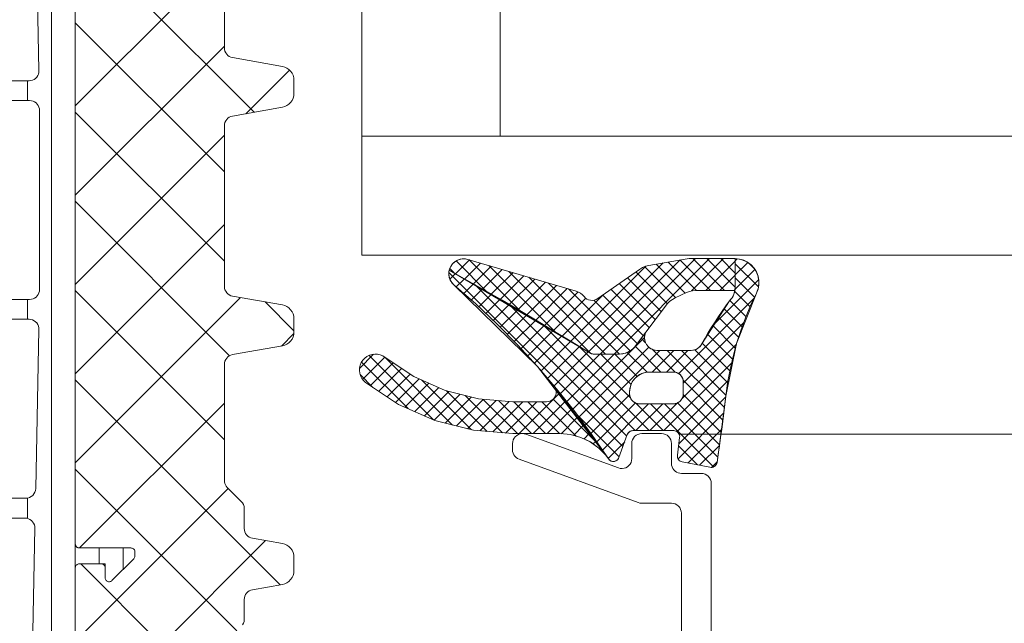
# Model space of a CAD drawing. Header units: metres. Extents: x 69 to 122.5, y -21.4 to -4.6.
# Tile 28 of 250: x 72.3872 to 72.4368, y -17.9101 to -17.8797. Entities that reach past the tile are written whole.
import ezdxf

# ---------------------------------------------------------------- set-up
doc = ezdxf.new("R2010")
doc.units = ezdxf.units.M
doc.header["$LTSCALE"] = 0.02
doc.linetypes.add('ISO-07 Punktiert', pattern=[0.889, 0.127, -0.762])
doc.layers.add('013_Beton und Stahlbetonarbeiten-000 Unterzüge', color=7, linetype='ISO-07 Punktiert', lineweight=13)
doc.layers.add('032_Metallarbeiten-Fenster', color=7, linetype='Continuous', lineweight=5)

msp = doc.modelspace()

# ---------------------------------------------------------------- linework, layer by layer
at = {"layer": '013_Beton und Stahlbetonarbeiten-000 Unterzüge'}
msp.add_lwpolyline([(74.695, -17.90244), (74.695, -18.15244), (72.245, -18.15244), (72.245, -17.90244)], close=True, dxfattribs=at)
at = {"layer": '032_Metallarbeiten-Fenster', "color": 251, "linetype": 'Continuous', "lineweight": 9, "true_color": 0x555555}
for p, q in [((72.3888, -17.916801), (72.3888, -17.860721)), ((72.39, -17.916302), (72.39, -17.861221)), ((72.398992, -17.884347), (72.39, -17.875355)), ((72.39, -17.884025), (72.3975, -17.876525)), ((72.3975, -17.887345), (72.39, -17.879845)), ((72.39, -17.888515), (72.3975, -17.881015)), ((72.398587, -17.884418), (72.400782, -17.882223)), ((72.3876, -17.883761), (72.3876, -17.882761)), ((72.3975, -17.891836), (72.39, -17.884336)), ((72.39, -17.893005), (72.3975, -17.885505)), ((72.397764, -17.89659), (72.39, -17.888826)), ((72.39, -17.897495), (72.3975, -17.889995)), ((72.409139, -17.892471), (72.409841, -17.891769)), ((72.410782, -17.89344), (72.409165, -17.891823)), ((72.409584, -17.892733), (72.410388, -17.89193)), ((72.412506, -17.894457), (72.409809, -17.891759)), ((72.410029, -17.892995), (72.410934, -17.89209)), ((72.414231, -17.895474), (72.410811, -17.892054)), ((72.414921, -17.895881), (72.418716, -17.892086)), ((72.415366, -17.896144), (72.419589, -17.891921)), ((72.415811, -17.896406), (72.420447, -17.89177)), ((72.416413, -17.896511), (72.421214, -17.89171)), ((72.41712, -17.896511), (72.421921, -17.89171)), ((72.420206, -17.893671), (72.418647, -17.892112)), ((72.420688, -17.893446), (72.419227, -17.891985)), ((72.421259, -17.89331), (72.419828, -17.891879)), ((72.421966, -17.89331), (72.420429, -17.891773)), ((72.421003, -17.893335), (72.422628, -17.89171)), ((72.422673, -17.89331), (72.421073, -17.89171)), ((72.421736, -17.89331), (72.423215, -17.89183)), ((72.423213, -17.893143), (72.42178, -17.89171)), ((72.423215, -17.892437), (72.422487, -17.89171)), ((72.423215, -17.89173), (72.423194, -17.89171)), ((72.423215, -17.891821), (72.423312, -17.891723)), ((72.423215, -17.891821), (72.423312, -17.891723)), ((72.423215, -17.892528), (72.423842, -17.8919)), ((72.423215, -17.892528), (72.423842, -17.8919)), ((72.424379, -17.893133), (72.423215, -17.891969)), ((72.424379, -17.893133), (72.423215, -17.891969)), ((72.424191, -17.892238), (72.423888, -17.891935)), ((72.424191, -17.892238), (72.423888, -17.891935)), ((72.41756, -17.901163), (72.408801, -17.892405)), ((72.41756, -17.901163), (72.408801, -17.892405)), ((72.409058, -17.892423), (72.408845, -17.89221)), ((72.408854, -17.892746), (72.409138, -17.892462)), ((72.408854, -17.892746), (72.409138, -17.892462)), ((72.410474, -17.893258), (72.41148, -17.892251)), ((72.410918, -17.89352), (72.412027, -17.892412)), ((72.411363, -17.893783), (72.412573, -17.892573)), ((72.415938, -17.896475), (72.411813, -17.892349)), ((72.416682, -17.896511), (72.412815, -17.892644)), ((72.419804, -17.893977), (72.418204, -17.892376)), ((72.422443, -17.89331), (72.423215, -17.892538)), ((72.423207, -17.893243), (72.4242, -17.892249)), ((72.423207, -17.893243), (72.4242, -17.892249)), ((72.409174, -17.893134), (72.409591, -17.892717)), ((72.409174, -17.893134), (72.409591, -17.892717)), ((72.409551, -17.893464), (72.410041, -17.892973)), ((72.409551, -17.893464), (72.410041, -17.892973)), ((72.417748, -17.900644), (72.410125, -17.893021)), ((72.417748, -17.900644), (72.410125, -17.893021)), ((72.411808, -17.894045), (72.413119, -17.892734)), ((72.412253, -17.894307), (72.413665, -17.892894)), ((72.412697, -17.89457), (72.414212, -17.893055)), ((72.417388, -17.89651), (72.413817, -17.892939)), ((72.419193, -17.894779), (72.417372, -17.892958)), ((72.419498, -17.894378), (72.417788, -17.892667)), ((72.42206, -17.895097), (72.424387, -17.892769)), ((72.42206, -17.895097), (72.424387, -17.892769)), ((72.424183, -17.893644), (72.423215, -17.892676)), ((72.424183, -17.893644), (72.423215, -17.892676)), ((72.3975, -17.900816), (72.39, -17.893316)), ((72.409927, -17.893794), (72.410491, -17.89323)), ((72.409927, -17.893794), (72.410491, -17.89323)), ((72.410299, -17.89413), (72.41094, -17.893489)), ((72.410299, -17.89413), (72.41094, -17.893489)), ((72.413142, -17.894832), (72.414758, -17.893216)), ((72.413587, -17.895094), (72.415298, -17.893383)), ((72.414476, -17.895619), (72.416588, -17.893507)), ((72.417928, -17.896343), (72.414819, -17.893234)), ((72.418581, -17.895582), (72.41654, -17.893541)), ((72.418887, -17.89518), (72.416956, -17.89325)), ((72.42315, -17.89331), (72.423202, -17.893257)), ((72.423958, -17.894126), (72.423186, -17.893355)), ((72.423958, -17.894126), (72.423186, -17.893355)), ((72.3876, -17.894761), (72.3876, -17.893761)), ((72.39, -17.901985), (72.398318, -17.893667)), ((72.401, -17.895336), (72.399549, -17.893884)), ((72.410663, -17.894472), (72.411388, -17.893748)), ((72.410663, -17.894472), (72.411388, -17.893748)), ((72.411028, -17.894815), (72.411834, -17.894009)), ((72.411028, -17.894815), (72.411834, -17.894009)), ((72.418172, -17.900361), (72.4118, -17.893989)), ((72.418172, -17.900361), (72.4118, -17.893989)), ((72.414032, -17.895357), (72.415687, -17.893702)), ((72.418275, -17.895983), (72.416092, -17.8938)), ((72.42037, -17.897493), (72.424151, -17.893713)), ((72.42037, -17.897493), (72.424151, -17.893713)), ((72.423749, -17.894624), (72.422938, -17.893813)), ((72.423749, -17.894624), (72.422938, -17.893813)), ((72.411386, -17.895164), (72.41228, -17.89427)), ((72.411386, -17.895164), (72.41228, -17.89427)), ((72.411737, -17.89552), (72.412724, -17.894533)), ((72.411737, -17.89552), (72.412724, -17.894533)), ((72.423555, -17.895138), (72.42264, -17.894223)), ((72.423555, -17.895138), (72.42264, -17.894223)), ((72.412089, -17.895875), (72.413167, -17.894797)), ((72.412089, -17.895875), (72.413167, -17.894797)), ((72.412434, -17.896237), (72.413609, -17.895062)), ((72.412434, -17.896237), (72.413609, -17.895062)), ((72.418879, -17.900361), (72.413536, -17.895018)), ((72.418879, -17.900361), (72.413536, -17.895018)), ((72.420596, -17.897974), (72.423627, -17.894944)), ((72.420596, -17.897974), (72.423627, -17.894944)), ((72.423213, -17.89621), (72.422075, -17.895072)), ((72.423213, -17.89621), (72.422075, -17.895072)), ((72.423376, -17.895666), (72.422353, -17.894642)), ((72.423376, -17.895666), (72.422353, -17.894642)), ((72.400372, -17.896104), (72.400993, -17.895482)), ((72.412773, -17.896605), (72.414051, -17.895327)), ((72.412773, -17.896605), (72.414051, -17.895327)), ((72.413112, -17.896973), (72.414491, -17.895595)), ((72.413112, -17.896973), (72.414491, -17.895595)), ((72.423066, -17.89677), (72.421808, -17.895512)), ((72.423066, -17.89677), (72.421808, -17.895512)), ((72.413444, -17.897349), (72.41493, -17.895862)), ((72.413444, -17.897349), (72.41493, -17.895862)), ((72.415042, -17.899286), (72.418645, -17.895683)), ((72.415042, -17.899286), (72.418645, -17.895683)), ((72.417943, -17.898717), (72.415339, -17.896114)), ((72.417943, -17.898717), (72.415339, -17.896114)), ((72.418698, -17.895938), (72.418478, -17.895717)), ((72.418698, -17.895938), (72.418478, -17.895717)), ((72.420539, -17.898739), (72.423267, -17.896011)), ((72.420539, -17.898739), (72.423267, -17.896011)), ((72.422938, -17.897349), (72.42155, -17.895961)), ((72.422938, -17.897349), (72.42155, -17.895961)), ((72.404302, -17.897228), (72.405011, -17.896519)), ((72.408018, -17.899816), (72.40478, -17.896577)), ((72.41377, -17.89773), (72.415368, -17.896132)), ((72.41377, -17.89773), (72.415368, -17.896132)), ((72.414097, -17.89811), (72.415805, -17.896402)), ((72.414097, -17.89811), (72.415805, -17.896402)), ((72.414415, -17.898499), (72.416403, -17.896511)), ((72.414415, -17.898499), (72.416403, -17.896511)), ((72.414729, -17.898893), (72.41711, -17.896511)), ((72.414729, -17.898893), (72.41711, -17.896511)), ((72.415347, -17.899688), (72.418867, -17.896168)), ((72.415347, -17.899688), (72.418867, -17.896168)), ((72.415648, -17.900095), (72.419417, -17.896325)), ((72.415648, -17.900095), (72.419417, -17.896325)), ((72.41797, -17.898038), (72.416443, -17.896511)), ((72.41797, -17.898038), (72.416443, -17.896511)), ((72.418274, -17.897635), (72.41715, -17.896511)), ((72.418274, -17.897635), (72.41715, -17.896511)), ((72.41877, -17.897424), (72.417775, -17.896428)), ((72.41877, -17.897424), (72.417775, -17.896428)), ((72.419465, -17.897411), (72.418172, -17.896118)), ((72.419465, -17.897411), (72.418172, -17.896118)), ((72.42018, -17.897419), (72.419028, -17.896267)), ((72.42018, -17.897419), (72.419028, -17.896267)), ((72.419038, -17.897411), (72.420124, -17.896325)), ((72.419038, -17.897411), (72.420124, -17.896325)), ((72.419746, -17.897411), (72.420832, -17.896325)), ((72.419746, -17.897411), (72.420832, -17.896325)), ((72.422668, -17.899201), (72.419793, -17.896325)), ((72.422668, -17.899201), (72.419793, -17.896325)), ((72.422744, -17.898569), (72.4205, -17.896325)), ((72.422744, -17.898569), (72.4205, -17.896325)), ((72.422829, -17.897947), (72.421178, -17.896296)), ((72.422829, -17.897947), (72.421178, -17.896296)), ((72.406749, -17.899254), (72.404405, -17.89691)), ((72.404453, -17.897783), (72.405568, -17.896668)), ((72.404843, -17.8981), (72.405994, -17.896949)), ((72.408988, -17.900078), (72.405596, -17.896687)), ((72.419624, -17.900361), (72.423023, -17.896962)), ((72.419624, -17.900361), (72.423023, -17.896962)), ((72.404976, -17.898188), (72.404333, -17.897545)), ((72.405269, -17.898381), (72.40642, -17.897231)), ((72.405695, -17.898663), (72.406846, -17.897512)), ((72.400309, -17.908115), (72.39, -17.897806)), ((72.406121, -17.898944), (72.407308, -17.897757)), ((72.406589, -17.899183), (72.407798, -17.897974)), ((72.409937, -17.900321), (72.407427, -17.89781)), ((72.42028, -17.900412), (72.422848, -17.897844)), ((72.42028, -17.900412), (72.422848, -17.897844)), ((72.42259, -17.89983), (72.420588, -17.897828)), ((72.42259, -17.89983), (72.420588, -17.897828)), ((72.407079, -17.8994), (72.408288, -17.898191)), ((72.407569, -17.899617), (72.408802, -17.898385)), ((72.408059, -17.899834), (72.409365, -17.898529)), ((72.410727, -17.900403), (72.408677, -17.898353)), ((72.411498, -17.900467), (72.409626, -17.898595)), ((72.412332, -17.900511), (72.414372, -17.898471)), ((72.414137, -17.898156), (72.414127, -17.898146)), ((72.415948, -17.900501), (72.4179, -17.898549)), ((72.415948, -17.900501), (72.4179, -17.898549)), ((72.422508, -17.900455), (72.420594, -17.89854)), ((72.422508, -17.900455), (72.420594, -17.89854)), ((72.390214, -17.906261), (72.3975, -17.898975)), ((72.408617, -17.899983), (72.409928, -17.898673)), ((72.40918, -17.900127), (72.410522, -17.898786)), ((72.409744, -17.900271), (72.411175, -17.89884)), ((72.410351, -17.900371), (72.411827, -17.898895)), ((72.412249, -17.900511), (72.410524, -17.898786)), ((72.411003, -17.900426), (72.412518, -17.898911)), ((72.412956, -17.900511), (72.411295, -17.89885)), ((72.411656, -17.90048), (72.413225, -17.898911)), ((72.413663, -17.900511), (72.412063, -17.898911)), ((72.41437, -17.900511), (72.41277, -17.898911)), ((72.413039, -17.900511), (72.414675, -17.898876)), ((72.415199, -17.900632), (72.413478, -17.898911)), ((72.41623, -17.900956), (72.414047, -17.898773)), ((72.416239, -17.900918), (72.418191, -17.898966)), ((72.416239, -17.900918), (72.418191, -17.898966)), ((72.416527, -17.901337), (72.418853, -17.899011)), ((72.416527, -17.901337), (72.418853, -17.899011)), ((72.419586, -17.900361), (72.41819, -17.898965)), ((72.419586, -17.900361), (72.41819, -17.898965)), ((72.41821, -17.900361), (72.41956, -17.899011)), ((72.41821, -17.900361), (72.41956, -17.899011)), ((72.418917, -17.900361), (72.420324, -17.898953)), ((72.418917, -17.900361), (72.420324, -17.898953)), ((72.422118, -17.902186), (72.418943, -17.899011)), ((72.422118, -17.902186), (72.418943, -17.899011)), ((72.422333, -17.901693), (72.41965, -17.899011)), ((72.422333, -17.901693), (72.41965, -17.899011)), ((72.422423, -17.901076), (72.420308, -17.898962)), ((72.422423, -17.901076), (72.420308, -17.898962)), ((72.420372, -17.901028), (72.422731, -17.898668)), ((72.420372, -17.901028), (72.422731, -17.898668)), ((72.413746, -17.900511), (72.414977, -17.89928)), ((72.417371, -17.901681), (72.415258, -17.899568)), ((72.417371, -17.901681), (72.415258, -17.899568)), ((72.420331, -17.901776), (72.422636, -17.899471)), ((72.420331, -17.901776), (72.422636, -17.899471)), ((72.414449, -17.900516), (72.41528, -17.899685)), ((72.415073, -17.900598), (72.415582, -17.90009)), ((72.415603, -17.900776), (72.415884, -17.900494)), ((72.420825, -17.901989), (72.422532, -17.900282)), ((72.420825, -17.901989), (72.422532, -17.900282)), ((72.41606, -17.901026), (72.416187, -17.900899)), ((72.416815, -17.901756), (72.417646, -17.900925)), ((72.416815, -17.901756), (72.417646, -17.900925)), ((72.416454, -17.901339), (72.416489, -17.901304)), ((72.421308, -17.902083), (72.420358, -17.901133)), ((72.421308, -17.902083), (72.420358, -17.901133)), ((72.421417, -17.902104), (72.422419, -17.901102)), ((72.421417, -17.902104), (72.422419, -17.901102)), ((72.422019, -17.902209), (72.422297, -17.901931)), ((72.422019, -17.902209), (72.422297, -17.901931)), ((72.398135, -17.910431), (72.39, -17.902296)), ((72.39, -17.910965), (72.3977, -17.903266)), ((72.3876, -17.904782), (72.3876, -17.903752)), ((72.39, -17.915455), (72.399568, -17.905888)), ((72.3912, -17.907061), (72.3912, -17.906261)), ((72.3924, -17.907344), (72.3924, -17.906261)), ((72.3975, -17.914286), (72.390275, -17.907061))]:
    msp.add_line(p, q, dxfattribs=at)
at = {"layer": '032_Metallarbeiten-Fenster', "lineweight": 5}
msp.add_line((72.411388, -17.87454), (72.411388, -17.88554), dxfattribs=at)
at = {"layer": '032_Metallarbeiten-Fenster', "color": 8, "lineweight": 5, "true_color": 0x808080}
msp.add_line((72.420425, -17.90054), (73.366575, -17.90054), dxfattribs=at)
at = {"layer": '032_Metallarbeiten-Fenster', "lineweight": 5}
for points in [[(73.384, -17.85354), (72.404426, -17.85354), (72.404426, -17.89154), (73.384, -17.89154)], [(72.39, -17.871461), (72.39, -17.906061), (72.39, -17.906061), (72.390003, -17.906096), (72.390012, -17.90613), (72.390027, -17.906161), (72.390047, -17.90619), (72.390072, -17.906214), (72.3901, -17.906234), (72.390132, -17.906249), (72.390165, -17.906258), (72.3902, -17.906261), (72.3928, -17.906261), (72.3928, -17.906261), (72.392835, -17.906264), (72.392868, -17.906273), (72.3929, -17.906288), (72.392929, -17.906308), (72.392953, -17.906333), (72.392973, -17.906361), (72.392988, -17.906393), (72.392997, -17.906427), (72.393, -17.906461), (72.393, -17.906661), (72.393, -17.906661), (72.392996, -17.9067), (72.392985, -17.906738), (72.392966, -17.906772), (72.392941, -17.906803), (72.391841, -17.907903), (72.391841, -17.907903), (72.391814, -17.907926), (72.391782, -17.907944), (72.391748, -17.907955), (72.391712, -17.907961), (72.391676, -17.90796), (72.391641, -17.907952), (72.391607, -17.907938), (72.391577, -17.907919), (72.39155, -17.907894), (72.391529, -17.907865), (72.391513, -17.907832), (72.391503, -17.907797), (72.3915, -17.907761), (72.3915, -17.907261), (72.3915, -17.907261), (72.391497, -17.907227), (72.391488, -17.907193), (72.391473, -17.907161), (72.391453, -17.907133), (72.391429, -17.907108), (72.3914, -17.907088), (72.391368, -17.907073), (72.391335, -17.907064), (72.3913, -17.907061), (72.3902, -17.907061), (72.3902, -17.907061), (72.390165, -17.907064), (72.390132, -17.907073), (72.3901, -17.907088), (72.390072, -17.907108), (72.390047, -17.907133), (72.390027, -17.907161), (72.390012, -17.907193), (72.390003, -17.907227), (72.39, -17.907261), (72.39, -17.916301)], [(72.39, -17.92211), (72.39, -17.907261), (72.39, -17.907261), (72.390003, -17.907227), (72.390012, -17.907193), (72.390027, -17.907161), (72.390047, -17.907133), (72.390072, -17.907108), (72.3901, -17.907088), (72.390132, -17.907073), (72.390165, -17.907064), (72.3902, -17.907061), (72.3915, -17.907061), (72.3915, -17.907761), (72.3915, -17.907761), (72.391503, -17.907797), (72.391513, -17.907832), (72.391529, -17.907865), (72.39155, -17.907894), (72.391577, -17.907919), (72.391607, -17.907938), (72.391641, -17.907952), (72.391676, -17.90796), (72.391712, -17.907961), (72.391748, -17.907955), (72.391782, -17.907944), (72.391814, -17.907926), (72.391841, -17.907903), (72.392941, -17.906803), (72.392941, -17.906803), (72.392966, -17.906772), (72.392985, -17.906738), (72.392996, -17.9067), (72.393, -17.906661), (72.393, -17.906461), (72.393, -17.906461), (72.392997, -17.906427), (72.392988, -17.906393), (72.392973, -17.906361), (72.392953, -17.906333), (72.392929, -17.906308), (72.3929, -17.906288), (72.392868, -17.906273), (72.392835, -17.906264), (72.3928, -17.906261), (72.3902, -17.906261), (72.3902, -17.906261), (72.390161, -17.906257), (72.390124, -17.906246), (72.390089, -17.906228), (72.390059, -17.906203), (72.390034, -17.906172), (72.390015, -17.906138), (72.390004, -17.9061), (72.39, -17.906061), (72.39, -17.871461)], [(72.3861, -17.882761), (72.387669, -17.882761), (72.387669, -17.882761), (72.387757, -17.882753), (72.387842, -17.88273), (72.387922, -17.882693), (72.387994, -17.882641), (72.388056, -17.882578), (72.388106, -17.882505), (72.388142, -17.882425), (72.388163, -17.882339), (72.388169, -17.882251), (72.388006, -17.874251), (72.388006, -17.874251), (72.387994, -17.874155), (72.387965, -17.874063), (72.387918, -17.873978), (72.387856, -17.873904), (72.387781, -17.873843), (72.387695, -17.873798), (72.387602, -17.873771), (72.387506, -17.873761), (72.3861, -17.873761)], [(72.3975, -17.875274), (72.3975, -17.881103), (72.3975, -17.881103), (72.397508, -17.88119), (72.39753, -17.881274), (72.397567, -17.881353), (72.397617, -17.881425), (72.397679, -17.881486), (72.39775, -17.881536), (72.397829, -17.881573), (72.397913, -17.881596), (72.400422, -17.882038), (72.400422, -17.882038), (72.400539, -17.88207), (72.40065, -17.882121), (72.40075, -17.882191), (72.400836, -17.882278), (72.400906, -17.882377), (72.400958, -17.882488), (72.400989, -17.882606), (72.401, -17.882727), (72.401, -17.883405), (72.401, -17.883405), (72.400989, -17.883527), (72.400958, -17.883645), (72.400906, -17.883755), (72.400836, -17.883855), (72.40075, -17.883942), (72.40065, -17.884012), (72.400539, -17.884063), (72.400422, -17.884095), (72.397913, -17.884537), (72.397913, -17.884537), (72.397829, -17.88456), (72.39775, -17.884596), (72.397679, -17.884646), (72.397617, -17.884708), (72.397567, -17.884779), (72.39753, -17.884858), (72.397508, -17.884943), (72.3975, -17.885029), (72.3975, -17.893103), (72.3975, -17.893103), (72.397508, -17.89319), (72.39753, -17.893274), (72.397567, -17.893353), (72.397617, -17.893425), (72.397679, -17.893486), (72.39775, -17.893536), (72.397829, -17.893573), (72.397913, -17.893596), (72.400422, -17.894038), (72.400422, -17.894038), (72.400539, -17.89407), (72.40065, -17.894121), (72.40075, -17.894191), (72.400836, -17.894278), (72.400906, -17.894377), (72.400958, -17.894488), (72.400989, -17.894606), (72.401, -17.894727), (72.401, -17.895405), (72.401, -17.895405), (72.400989, -17.895527), (72.400958, -17.895645), (72.400906, -17.895755), (72.400836, -17.895855), (72.40075, -17.895942), (72.40065, -17.896012), (72.400539, -17.896063), (72.400422, -17.896095), (72.397913, -17.896537), (72.397913, -17.896537), (72.397829, -17.89656), (72.39775, -17.896596), (72.397679, -17.896646), (72.397617, -17.896708), (72.397567, -17.896779), (72.39753, -17.896858), (72.397508, -17.896943), (72.3975, -17.897029), (72.3975, -17.902859), (72.3975, -17.902859), (72.397506, -17.902938), (72.397525, -17.903014), (72.397555, -17.903086), (72.397596, -17.903153), (72.397647, -17.903213), (72.398354, -17.90392), (72.398354, -17.90392), (72.398416, -17.903996), (72.398462, -17.904082), (72.39849, -17.904176), (72.3985, -17.904274), (72.3985, -17.90528), (72.3985, -17.90528), (72.398508, -17.905367), (72.39853, -17.905451), (72.398567, -17.90553), (72.398617, -17.905601), (72.398679, -17.905663), (72.39875, -17.905713), (72.398829, -17.90575), (72.398913, -17.905772), (72.400422, -17.906038), (72.400422, -17.906038), (72.400539, -17.90607), (72.40065, -17.906121), (72.40075, -17.906191), (72.400836, -17.906278), (72.400906, -17.906377), (72.400958, -17.906488), (72.400989, -17.906606), (72.401, -17.906727), (72.401, -17.907405), (72.401, -17.907405), (72.400989, -17.907527), (72.400958, -17.907645), (72.400906, -17.907755), (72.400836, -17.907855), (72.40075, -17.907942), (72.40065, -17.908012), (72.400539, -17.908063), (72.400422, -17.908095), (72.398913, -17.908361), (72.398913, -17.908361), (72.398829, -17.908383), (72.39875, -17.90842), (72.398679, -17.90847), (72.398617, -17.908532), (72.398567, -17.908603), (72.39853, -17.908682), (72.398508, -17.908766), (72.3985, -17.908853), (72.3985, -17.909859), (72.3985, -17.909859), (72.39849, -17.909957), (72.398462, -17.910051), (72.398416, -17.910137)], [(72.3861, -17.893761), (72.3877, -17.893761), (72.3877, -17.893761), (72.387787, -17.893754), (72.387871, -17.893731), (72.38795, -17.893694), (72.388021, -17.893644), (72.388083, -17.893583), (72.388133, -17.893511), (72.38817, -17.893432), (72.388192, -17.893348), (72.3882, -17.893261), (72.3882, -17.884261), (72.3882, -17.884261), (72.388192, -17.884174), (72.38817, -17.88409), (72.388133, -17.884011), (72.388083, -17.88394), (72.388021, -17.883878), (72.38795, -17.883828), (72.387871, -17.883791), (72.387787, -17.883769), (72.3877, -17.883761), (72.3861, -17.883761)], [(72.423215, -17.89171), (72.423215, -17.893123), (72.423215, -17.893123), (72.423196, -17.893317), (72.42314, -17.893503), (72.423049, -17.893674), (72.422927, -17.893825), (72.422927, -17.893825), (72.421534, -17.895989), (72.421534, -17.895989), (72.421476, -17.896084), (72.421401, -17.896167), (72.421313, -17.896234), (72.421213, -17.896284), (72.421106, -17.896315), (72.420995, -17.896325), (72.419261, -17.896325), (72.419261, -17.896325), (72.419139, -17.896309), (72.419022, -17.89627), (72.418915, -17.896209), (72.418821, -17.896129), (72.418745, -17.896032), (72.418688, -17.895923), (72.418653, -17.895805), (72.418641, -17.895683), (72.418653, -17.89556), (72.418687, -17.895442)], [(72.423204, -17.89171), (72.423209, -17.89171), (72.423209, -17.89171), (72.423215, -17.89171)], [(72.423197, -17.89331), (72.421225, -17.89331), (72.421225, -17.89331), (72.421066, -17.893321), (72.42091, -17.893356), (72.42076, -17.893413), (72.420187, -17.89368), (72.420187, -17.89368), (72.420048, -17.893758), (72.419921, -17.893855), (72.41981, -17.89397), (72.418145, -17.896154), (72.418145, -17.896154), (72.418021, -17.896277), (72.417879, -17.896377), (72.417721, -17.896451), (72.417552, -17.896496), (72.417379, -17.896511), (72.416125, -17.896511), (72.416125, -17.896511), (72.416031, -17.896502), (72.415941, -17.896476), (72.415857, -17.896433), (72.415857, -17.896433), (72.40882, -17.892283)], [(72.3861, -17.903761), (72.387506, -17.903761), (72.387506, -17.903761), (72.387602, -17.903752), (72.387695, -17.903724), (72.387781, -17.903679), (72.387856, -17.903618), (72.387918, -17.903544), (72.387965, -17.90346), (72.387994, -17.903368), (72.388006, -17.903271), (72.388169, -17.895271), (72.388169, -17.895271), (72.388163, -17.895183), (72.388142, -17.895098), (72.388106, -17.895017), (72.388056, -17.894944), (72.387994, -17.894881), (72.387922, -17.89483), (72.387842, -17.894792), (72.387757, -17.894769), (72.387669, -17.894761), (72.3861, -17.894761)], [(72.41412, -17.898134), (72.414166, -17.89822), (72.414195, -17.898314), (72.414204, -17.898412), (72.414194, -17.898509), (72.414166, -17.898603), (72.41412, -17.898689), (72.414057, -17.898765), (72.413982, -17.898827), (72.413895, -17.898873), (72.413802, -17.898902), (72.413704, -17.898911), (72.412023, -17.898911), (72.412023, -17.898911), (72.410297, -17.898767), (72.408619, -17.898338), (72.407035, -17.897637), (72.40559, -17.896683), (72.40559, -17.896683), (72.405473, -17.896606), (72.405345, -17.896551), (72.405209, -17.896519), (72.40507, -17.896512), (72.404932, -17.896528), (72.404798, -17.896568), (72.404674, -17.896631), (72.404562, -17.896715), (72.404467, -17.896816), (72.404467, -17.896816), (72.40439, -17.896933), (72.404335, -17.897061), (72.404303, -17.897197), (72.404296, -17.897336), (72.404312, -17.897475), (72.404352, -17.897608), (72.404415, -17.897733), (72.404499, -17.897844), (72.4046, -17.89794), (72.4046, -17.89794), (72.406268, -17.899041), (72.408095, -17.89985), (72.410032, -17.900345), (72.412023, -17.900511), (72.414397, -17.900511), (72.414397, -17.900511), (72.414927, -17.900558), (72.41544, -17.900698), (72.41592, -17.900926), (72.416352, -17.901235), (72.416723, -17.901616)], [(72.417379, -17.896511), (72.416125, -17.896511), (72.416125, -17.896511), (72.416031, -17.896502), (72.415941, -17.896476), (72.415857, -17.896433)], [(72.420502, -17.93956), (72.420502, -17.904511), (72.420502, -17.904511), (72.420492, -17.904414), (72.420464, -17.90432), (72.420417, -17.904234), (72.420355, -17.904158), (72.420279, -17.904096), (72.420193, -17.904049), (72.420099, -17.904021), (72.420002, -17.904011), (72.418492, -17.904011), (72.418492, -17.904011), (72.418405, -17.904004), (72.418321, -17.903981), (72.412331, -17.9018), (72.412331, -17.9018), (72.412252, -17.901763), (72.41218, -17.901713), (72.412119, -17.901651), (72.412069, -17.90158), (72.412032, -17.901501), (72.412009, -17.901417), (72.412002, -17.90133), (72.412002, -17.901011), (72.412002, -17.901011), (72.412011, -17.900916), (72.412038, -17.900824), (72.412082, -17.900739), (72.412142, -17.900664), (72.412215, -17.900601), (72.412298, -17.900554), (72.412389, -17.900524), (72.412484, -17.900511), (72.41258, -17.900517), (72.412673, -17.900541), (72.417331, -17.902237), (72.417331, -17.902237), (72.417423, -17.902261), (72.417519, -17.902267), (72.417614, -17.902254), (72.417705, -17.902224), (72.417788, -17.902177), (72.417861, -17.902115), (72.417921, -17.90204), (72.417965, -17.901955), (72.417992, -17.901863), (72.418002, -17.901767), (72.418002, -17.901011), (72.418002, -17.901011), (72.418011, -17.900914), (72.41804, -17.90082), (72.418086, -17.900734), (72.418148, -17.900658), (72.418224, -17.900596), (72.41831, -17.900549), (72.418404, -17.900521), (72.418502, -17.900511), (72.419502, -17.900511), (72.419502, -17.900511), (72.419599, -17.900521), (72.419693, -17.900549), (72.419779, -17.900596), (72.419855, -17.900658), (72.419917, -17.900734), (72.419964, -17.90082), (72.419992, -17.900914), (72.420002, -17.901011), (72.420002, -17.902011), (72.420002, -17.902011), (72.420009, -17.902098), (72.420032, -17.902182), (72.420069, -17.902261), (72.420119, -17.902333), (72.42018, -17.902394), (72.420252, -17.902444), (72.420331, -17.902481), (72.420415, -17.902504), (72.420502, -17.902511), (72.421502, -17.902511), (72.421599, -17.902521), (72.421693, -17.902549), (72.421779, -17.902596), (72.421855, -17.902658), (72.421917, -17.902734), (72.421964, -17.90282), (72.421992, -17.902914), (72.422002, -17.903011), (72.422002, -17.942511)], [(72.387823, -17.912216), (72.387965, -17.905271), (72.387965, -17.905271), (72.387959, -17.905183), (72.387938, -17.905098), (72.387901, -17.905017), (72.387852, -17.904944), (72.38779, -17.904881), (72.387718, -17.90483), (72.387638, -17.904792), (72.387553, -17.904769), (72.387465, -17.904761), (72.3861, -17.904761)]]:
    msp.add_lwpolyline(points, dxfattribs=at)
at = {"layer": '032_Metallarbeiten-Fenster', "linetype": 'Continuous', "lineweight": 5}
for points in [[(72.39, -17.871461), (72.39, -17.906061), (72.39, -17.906061), (72.390003, -17.906096), (72.390012, -17.90613), (72.390027, -17.906161), (72.390047, -17.90619), (72.390072, -17.906214), (72.3901, -17.906234), (72.390132, -17.906249), (72.390165, -17.906258), (72.3902, -17.906261), (72.3928, -17.906261), (72.3928, -17.906261), (72.392835, -17.906264), (72.392868, -17.906273), (72.3929, -17.906288), (72.392929, -17.906308), (72.392953, -17.906333), (72.392973, -17.906361), (72.392988, -17.906393), (72.392997, -17.906427), (72.393, -17.906461), (72.393, -17.906661), (72.393, -17.906661), (72.392996, -17.9067), (72.392985, -17.906738), (72.392966, -17.906772), (72.392941, -17.906803), (72.391841, -17.907903), (72.391841, -17.907903), (72.391814, -17.907926), (72.391782, -17.907944), (72.391748, -17.907955), (72.391712, -17.907961), (72.391676, -17.90796), (72.391641, -17.907952), (72.391607, -17.907938), (72.391577, -17.907919), (72.39155, -17.907894), (72.391529, -17.907865), (72.391513, -17.907832), (72.391503, -17.907797), (72.3915, -17.907761), (72.3915, -17.907261), (72.3915, -17.907261), (72.391497, -17.907227), (72.391488, -17.907193), (72.391473, -17.907161), (72.391453, -17.907133), (72.391429, -17.907108), (72.3914, -17.907088), (72.391368, -17.907073), (72.391335, -17.907064), (72.3913, -17.907061), (72.3902, -17.907061), (72.3902, -17.907061), (72.390165, -17.907064), (72.390132, -17.907073), (72.3901, -17.907088), (72.390072, -17.907108), (72.390047, -17.907133), (72.390027, -17.907161), (72.390012, -17.907193), (72.390003, -17.907227), (72.39, -17.907261), (72.39, -17.916301)], [(72.39, -17.92211), (72.39, -17.907261), (72.39, -17.907261), (72.390003, -17.907227), (72.390012, -17.907193), (72.390027, -17.907161), (72.390047, -17.907133), (72.390072, -17.907108), (72.3901, -17.907088), (72.390132, -17.907073), (72.390165, -17.907064), (72.3902, -17.907061), (72.3915, -17.907061), (72.3915, -17.907761), (72.3915, -17.907761), (72.391503, -17.907797), (72.391513, -17.907832), (72.391529, -17.907865), (72.39155, -17.907894), (72.391577, -17.907919), (72.391607, -17.907938), (72.391641, -17.907952), (72.391676, -17.90796), (72.391712, -17.907961), (72.391748, -17.907955), (72.391782, -17.907944), (72.391814, -17.907926), (72.391841, -17.907903), (72.392941, -17.906803), (72.392941, -17.906803), (72.392966, -17.906772), (72.392985, -17.906738), (72.392996, -17.9067), (72.393, -17.906661), (72.393, -17.906461), (72.393, -17.906461), (72.392997, -17.906427), (72.392988, -17.906393), (72.392973, -17.906361), (72.392953, -17.906333), (72.392929, -17.906308), (72.3929, -17.906288), (72.392868, -17.906273), (72.392835, -17.906264), (72.3928, -17.906261), (72.3902, -17.906261), (72.3902, -17.906261), (72.390161, -17.906257), (72.390124, -17.906246), (72.390089, -17.906228), (72.390059, -17.906203), (72.390034, -17.906172), (72.390015, -17.906138), (72.390004, -17.9061), (72.39, -17.906061), (72.39, -17.871461)], [(72.3861, -17.882761), (72.387669, -17.882761), (72.387669, -17.882761), (72.387757, -17.882753), (72.387842, -17.88273), (72.387922, -17.882693), (72.387994, -17.882641), (72.388056, -17.882578), (72.388106, -17.882505), (72.388142, -17.882425), (72.388163, -17.882339), (72.388169, -17.882251), (72.388006, -17.874251), (72.388006, -17.874251), (72.387994, -17.874155), (72.387965, -17.874063), (72.387918, -17.873978), (72.387856, -17.873904), (72.387781, -17.873843), (72.387695, -17.873798), (72.387602, -17.873771), (72.387506, -17.873761), (72.3861, -17.873761)], [(72.3975, -17.875274), (72.3975, -17.881103), (72.3975, -17.881103), (72.397508, -17.88119), (72.39753, -17.881274), (72.397567, -17.881353), (72.397617, -17.881425), (72.397679, -17.881486), (72.39775, -17.881536), (72.397829, -17.881573), (72.397913, -17.881596), (72.400422, -17.882038), (72.400422, -17.882038), (72.400539, -17.88207), (72.40065, -17.882121), (72.40075, -17.882191), (72.400836, -17.882278), (72.400906, -17.882377), (72.400958, -17.882488), (72.400989, -17.882606), (72.401, -17.882727), (72.401, -17.883405), (72.401, -17.883405), (72.400989, -17.883527), (72.400958, -17.883645), (72.400906, -17.883755), (72.400836, -17.883855), (72.40075, -17.883942), (72.40065, -17.884012), (72.400539, -17.884063), (72.400422, -17.884095), (72.397913, -17.884537), (72.397913, -17.884537), (72.397829, -17.88456), (72.39775, -17.884596), (72.397679, -17.884646), (72.397617, -17.884708), (72.397567, -17.884779), (72.39753, -17.884858), (72.397508, -17.884943), (72.3975, -17.885029), (72.3975, -17.893103), (72.3975, -17.893103), (72.397508, -17.89319), (72.39753, -17.893274), (72.397567, -17.893353), (72.397617, -17.893425), (72.397679, -17.893486), (72.39775, -17.893536), (72.397829, -17.893573), (72.397913, -17.893596), (72.400422, -17.894038), (72.400422, -17.894038), (72.400539, -17.89407), (72.40065, -17.894121), (72.40075, -17.894191), (72.400836, -17.894278), (72.400906, -17.894377), (72.400958, -17.894488), (72.400989, -17.894606), (72.401, -17.894727), (72.401, -17.895405), (72.401, -17.895405), (72.400989, -17.895527), (72.400958, -17.895645), (72.400906, -17.895755), (72.400836, -17.895855), (72.40075, -17.895942), (72.40065, -17.896012), (72.400539, -17.896063), (72.400422, -17.896095), (72.397913, -17.896537), (72.397913, -17.896537), (72.397829, -17.89656), (72.39775, -17.896596), (72.397679, -17.896646), (72.397617, -17.896708), (72.397567, -17.896779), (72.39753, -17.896858), (72.397508, -17.896943), (72.3975, -17.897029), (72.3975, -17.902859), (72.3975, -17.902859), (72.397506, -17.902938), (72.397525, -17.903014), (72.397555, -17.903086), (72.397596, -17.903153), (72.397647, -17.903213), (72.398354, -17.90392), (72.398354, -17.90392), (72.398416, -17.903996), (72.398462, -17.904082), (72.39849, -17.904176), (72.3985, -17.904274), (72.3985, -17.90528), (72.3985, -17.90528), (72.398508, -17.905367), (72.39853, -17.905451), (72.398567, -17.90553), (72.398617, -17.905601), (72.398679, -17.905663), (72.39875, -17.905713), (72.398829, -17.90575), (72.398913, -17.905772), (72.400422, -17.906038), (72.400422, -17.906038), (72.400539, -17.90607), (72.40065, -17.906121), (72.40075, -17.906191), (72.400836, -17.906278), (72.400906, -17.906377), (72.400958, -17.906488), (72.400989, -17.906606), (72.401, -17.906727), (72.401, -17.907405), (72.401, -17.907405), (72.400989, -17.907527), (72.400958, -17.907645), (72.400906, -17.907755), (72.400836, -17.907855), (72.40075, -17.907942), (72.40065, -17.908012), (72.400539, -17.908063), (72.400422, -17.908095), (72.398913, -17.908361), (72.398913, -17.908361), (72.398829, -17.908383), (72.39875, -17.90842), (72.398679, -17.90847), (72.398617, -17.908532), (72.398567, -17.908603), (72.39853, -17.908682), (72.398508, -17.908766), (72.3985, -17.908853), (72.3985, -17.909859), (72.3985, -17.909859), (72.39849, -17.909957), (72.398462, -17.910051), (72.398416, -17.910137)], [(72.3861, -17.893761), (72.3877, -17.893761), (72.3877, -17.893761), (72.387787, -17.893754), (72.387871, -17.893731), (72.38795, -17.893694), (72.388021, -17.893644), (72.388083, -17.893583), (72.388133, -17.893511), (72.38817, -17.893432), (72.388192, -17.893348), (72.3882, -17.893261), (72.3882, -17.884261), (72.3882, -17.884261), (72.388192, -17.884174), (72.38817, -17.88409), (72.388133, -17.884011), (72.388083, -17.88394), (72.388021, -17.883878), (72.38795, -17.883828), (72.387871, -17.883791), (72.387787, -17.883769), (72.3877, -17.883761), (72.3861, -17.883761)], [(72.3861, -17.903761), (72.387506, -17.903761), (72.387506, -17.903761), (72.387602, -17.903752), (72.387695, -17.903724), (72.387781, -17.903679), (72.387856, -17.903618), (72.387918, -17.903544), (72.387965, -17.90346), (72.387994, -17.903368), (72.388006, -17.903271), (72.388169, -17.895271), (72.388169, -17.895271), (72.388163, -17.895183), (72.388142, -17.895098), (72.388106, -17.895017), (72.388056, -17.894944), (72.387994, -17.894881), (72.387922, -17.89483), (72.387842, -17.894792), (72.387757, -17.894769), (72.387669, -17.894761), (72.3861, -17.894761)], [(72.387823, -17.912216), (72.387965, -17.905271), (72.387965, -17.905271), (72.387959, -17.905183), (72.387938, -17.905098), (72.387901, -17.905017), (72.387852, -17.904944), (72.38779, -17.904881), (72.387718, -17.90483), (72.387638, -17.904792), (72.387553, -17.904769), (72.387465, -17.904761), (72.3861, -17.904761)]]:
    msp.add_lwpolyline(points, dxfattribs=at)
at = {"layer": '032_Metallarbeiten-Fenster', "color": 7, "linetype": 'Continuous', "lineweight": 5}
msp.add_lwpolyline([(72.404426, -17.88554), (73.384, -17.88554), (73.384, -17.89154), (72.404426, -17.89154)], close=True, dxfattribs=at)
at = {"layer": '032_Metallarbeiten-Fenster', "linetype": 'Continuous', "lineweight": 5}
for points in [[(72.422, -17.902211), (72.42194, -17.902206), (72.42054, -17.901933), (72.420485, -17.901918), (72.420435, -17.901892), (72.420391, -17.901857), (72.420354, -17.901815), (72.420325, -17.901766), (72.420306, -17.901713), (72.420297, -17.901658), (72.420299, -17.901601), (72.420413, -17.900699), (72.420415, -17.900635), (72.420403, -17.900573), (72.420378, -17.900515), (72.420341, -17.900463), (72.420294, -17.90042), (72.420239, -17.900388), (72.420179, -17.900368), (72.420116, -17.900361), (72.418061, -17.900361), (72.418016, -17.900365), (72.417971, -17.900375), (72.417929, -17.900392), (72.417889, -17.900415), (72.417854, -17.900444), (72.417823, -17.900478), (72.417798, -17.900517), (72.41778, -17.900559), (72.417359, -17.901714), (72.417323, -17.901784), (72.417269, -17.901841), (72.417203, -17.901883), (72.417127, -17.901907), (72.417049, -17.901909), (72.416972, -17.901892), (72.416903, -17.901854), (72.416845, -17.9018), (72.416011, -17.900586), (72.415134, -17.899402), (72.414216, -17.89825), (72.413257, -17.897131), (72.412259, -17.896047), (72.411223, -17.894999), (72.41015, -17.893989), (72.409042, -17.893018), (72.408972, -17.892945), (72.408913, -17.892864), (72.408865, -17.892775), (72.40883, -17.892681), (72.408807, -17.892583), (72.408798, -17.892482), (72.408802, -17.892382), (72.40882, -17.892283), (72.40971, -17.892784), (72.410597, -17.893291), (72.411481, -17.893802), (72.412362, -17.894318), (72.41324, -17.89484), (72.414115, -17.895366), (72.414987, -17.895897), (72.415857, -17.896433), (72.415887, -17.896451), (72.415919, -17.896467), (72.415952, -17.89648), (72.415985, -17.896491), (72.41602, -17.8965), (72.416055, -17.896506), (72.41609, -17.89651), (72.416125, -17.896511), (72.417379, -17.896511), (72.417487, -17.896505), (72.417595, -17.896487), (72.4177, -17.896458), (72.417801, -17.896417), (72.417897, -17.896366), (72.417987, -17.896304), (72.41807, -17.896233), (72.418145, -17.896154), (72.418687, -17.895442), (72.418648, -17.89559), (72.418644, -17.895744), (72.418677, -17.895894), (72.418745, -17.896032), (72.418843, -17.89615), (72.418967, -17.896242), (72.419109, -17.896301), (72.419261, -17.896325), (72.420995, -17.896325), (72.421079, -17.896319), (72.421161, -17.896302), (72.421239, -17.896273), (72.421313, -17.896234), (72.421381, -17.896185), (72.421441, -17.896127), (72.421492, -17.896061), (72.421534, -17.895989), (72.421692, -17.895709), (72.421855, -17.895431), (72.422022, -17.895156), (72.422194, -17.894884), (72.422371, -17.894615), (72.422552, -17.894349), (72.422737, -17.894085), (72.422927, -17.893825), (72.422992, -17.893753), (72.423049, -17.893674), (72.423099, -17.893591), (72.42314, -17.893503), (72.423172, -17.893411), (72.423196, -17.893317), (72.42321, -17.893221), (72.423215, -17.893123), (72.423215, -17.89171), (72.423515, -17.891751), (72.423795, -17.891866), (72.424038, -17.892047), (72.424228, -17.892284), (72.424352, -17.89256), (72.424403, -17.892859), (72.424377, -17.893161), (72.424277, -17.893447), (72.423986, -17.894061), (72.423722, -17.894688), (72.423486, -17.895325), (72.423278, -17.895972), (72.423099, -17.896628), (72.422948, -17.897291), (72.422827, -17.897959), (72.422735, -17.898633), (72.422687, -17.899049), (72.422636, -17.899465), (72.422584, -17.899881), (72.42253, -17.900297), (72.422474, -17.900712), (72.422415, -17.901127), (72.422355, -17.901542), (72.422293, -17.901956), (72.422278, -17.902015), (72.422252, -17.902069), (72.422215, -17.902117), (72.42217, -17.902156), (72.422117, -17.902186), (72.42206, -17.902204)], [(72.422, -17.902211), (72.42194, -17.902206), (72.42054, -17.901933), (72.420485, -17.901918), (72.420435, -17.901892), (72.420391, -17.901857), (72.420354, -17.901815), (72.420325, -17.901766), (72.420306, -17.901713), (72.420297, -17.901658), (72.420299, -17.901601), (72.420413, -17.900699), (72.420415, -17.900635), (72.420403, -17.900573), (72.420378, -17.900515), (72.420341, -17.900463), (72.420294, -17.90042), (72.420239, -17.900388), (72.420179, -17.900368), (72.420116, -17.900361), (72.418061, -17.900361), (72.418016, -17.900365), (72.417971, -17.900375), (72.417929, -17.900392), (72.417889, -17.900415), (72.417854, -17.900444), (72.417823, -17.900478), (72.417798, -17.900517), (72.41778, -17.900559), (72.417359, -17.901714), (72.417323, -17.901784), (72.417269, -17.901841), (72.417203, -17.901883), (72.417127, -17.901907), (72.417049, -17.901909), (72.416972, -17.901892), (72.416903, -17.901854), (72.416845, -17.9018), (72.416011, -17.900586), (72.415134, -17.899402), (72.414216, -17.89825), (72.413257, -17.897131), (72.412259, -17.896047), (72.411223, -17.894999), (72.41015, -17.893989), (72.409042, -17.893018), (72.408972, -17.892945), (72.408913, -17.892864), (72.408865, -17.892775), (72.40883, -17.892681), (72.408807, -17.892583), (72.408798, -17.892482), (72.408802, -17.892382), (72.40882, -17.892283), (72.40971, -17.892784), (72.410597, -17.893291), (72.411481, -17.893802), (72.412362, -17.894318), (72.41324, -17.89484), (72.414115, -17.895366), (72.414987, -17.895897), (72.415857, -17.896433), (72.415887, -17.896451), (72.415919, -17.896467), (72.415952, -17.89648), (72.415985, -17.896491), (72.41602, -17.8965), (72.416055, -17.896506), (72.41609, -17.89651), (72.416125, -17.896511), (72.417379, -17.896511), (72.417487, -17.896505), (72.417595, -17.896487), (72.4177, -17.896458), (72.417801, -17.896417), (72.417897, -17.896366), (72.417987, -17.896304), (72.41807, -17.896233), (72.418145, -17.896154), (72.418687, -17.895442), (72.418648, -17.89559), (72.418644, -17.895744), (72.418677, -17.895894), (72.418745, -17.896032), (72.418843, -17.89615), (72.418967, -17.896242), (72.419109, -17.896301), (72.419261, -17.896325), (72.420995, -17.896325), (72.421079, -17.896319), (72.421161, -17.896302), (72.421239, -17.896273), (72.421313, -17.896234), (72.421381, -17.896185), (72.421441, -17.896127), (72.421492, -17.896061), (72.421534, -17.895989), (72.421692, -17.895709), (72.421855, -17.895431), (72.422022, -17.895156), (72.422194, -17.894884), (72.422371, -17.894615), (72.422552, -17.894349), (72.422737, -17.894085), (72.422927, -17.893825), (72.422992, -17.893753), (72.423049, -17.893674), (72.423099, -17.893591), (72.42314, -17.893503), (72.423172, -17.893411), (72.423196, -17.893317), (72.42321, -17.893221), (72.423215, -17.893123), (72.423215, -17.89171), (72.423515, -17.891751), (72.423795, -17.891866), (72.424038, -17.892047), (72.424228, -17.892284), (72.424352, -17.89256), (72.424403, -17.892859), (72.424377, -17.893161), (72.424277, -17.893447), (72.423986, -17.894061), (72.423722, -17.894688), (72.423486, -17.895325), (72.423278, -17.895972), (72.423099, -17.896628), (72.422948, -17.897291), (72.422827, -17.897959), (72.422735, -17.898633), (72.422687, -17.899049), (72.422636, -17.899465), (72.422584, -17.899881), (72.42253, -17.900297), (72.422474, -17.900712), (72.422415, -17.901127), (72.422355, -17.901542), (72.422293, -17.901956), (72.422278, -17.902015), (72.422252, -17.902069), (72.422215, -17.902117), (72.42217, -17.902156), (72.422117, -17.902186), (72.42206, -17.902204)], [(72.40882, -17.892283), (72.408864, -17.892156), (72.40893, -17.892039), (72.409016, -17.891936), (72.409119, -17.891849), (72.409235, -17.891783), (72.409361, -17.891738), (72.409494, -17.891716), (72.409628, -17.891719), (72.40976, -17.891745), (72.415199, -17.893346), (72.415199, -17.893346), (72.415315, -17.89339), (72.415423, -17.893451), (72.415519, -17.893528), (72.415603, -17.89362), (72.415603, -17.89362), (72.415669, -17.893689), (72.415747, -17.893744), (72.415834, -17.893784), (72.415927, -17.893806), (72.416023, -17.89381), (72.416118, -17.893796), (72.416208, -17.893764), (72.41629, -17.893716), (72.418388, -17.892247), (72.418388, -17.892247), (72.418538, -17.892157), (72.418699, -17.892091), (72.418868, -17.892048), (72.420684, -17.891728), (72.420684, -17.891728), (72.420893, -17.89171), (72.423204, -17.89171), (72.423204, -17.89171), (72.423215, -17.89171), (72.423215, -17.893123), (72.423215, -17.893123), (72.423197, -17.89331), (72.421225, -17.89331), (72.421225, -17.89331), (72.421066, -17.893321), (72.42091, -17.893356), (72.42076, -17.893413), (72.420187, -17.89368), (72.420187, -17.89368), (72.420048, -17.893758), (72.419921, -17.893855), (72.41981, -17.89397), (72.418145, -17.896154), (72.418145, -17.896154), (72.418021, -17.896277), (72.417879, -17.896377), (72.417721, -17.896451), (72.417552, -17.896496), (72.417379, -17.896511), (72.416125, -17.896511), (72.416125, -17.896511), (72.416031, -17.896502), (72.415941, -17.896476), (72.415857, -17.896433), (72.415857, -17.896433)], [(72.412023, -17.898911), (72.413704, -17.898911), (72.413704, -17.898911), (72.413801, -17.898902), (72.413895, -17.898873), (72.413982, -17.898827), (72.414057, -17.898765), (72.414119, -17.898689), (72.414166, -17.898603), (72.414194, -17.89851), (72.414204, -17.898412), (72.414195, -17.898315), (72.414166, -17.898221), (72.414121, -17.898135), (72.414121, -17.898135), (72.416721, -17.901614), (72.416721, -17.901614), (72.416351, -17.901234), (72.415918, -17.900925), (72.415439, -17.900698), (72.414926, -17.900558), (72.414397, -17.900511), (72.412023, -17.900511), (72.412023, -17.900511), (72.410032, -17.900345), (72.408095, -17.89985), (72.406268, -17.899041), (72.4046, -17.89794), (72.4046, -17.89794), (72.404499, -17.897844), (72.404415, -17.897733), (72.404352, -17.897608), (72.404312, -17.897475), (72.404296, -17.897336), (72.404303, -17.897197), (72.404335, -17.897061), (72.40439, -17.896933), (72.404467, -17.896816), (72.404467, -17.896816), (72.404562, -17.896715), (72.404674, -17.896631), (72.404798, -17.896568), (72.404932, -17.896528), (72.40507, -17.896512), (72.405209, -17.896519), (72.405345, -17.896551), (72.405473, -17.896606), (72.40559, -17.896683), (72.40559, -17.896683), (72.407035, -17.897637), (72.408619, -17.898338), (72.410297, -17.898767)], [(72.418396, -17.899011), (72.420096, -17.899011), (72.420194, -17.899002), (72.420288, -17.898973), (72.420374, -17.898927), (72.42045, -17.898865), (72.420512, -17.898789), (72.420558, -17.898702), (72.420587, -17.898609), (72.420596, -17.898511), (72.420596, -17.897911), (72.420587, -17.897814), (72.420558, -17.89772), (72.420512, -17.897633), (72.42045, -17.897558), (72.420374, -17.897495), (72.420288, -17.897449), (72.420194, -17.897421), (72.420096, -17.897411), (72.418896, -17.897411), (72.418701, -17.89743), (72.418514, -17.897487), (72.418341, -17.89758), (72.418189, -17.897704), (72.418065, -17.897856), (72.417973, -17.898028), (72.417916, -17.898216), (72.417896, -17.898411), (72.417896, -17.898511), (72.417906, -17.898609), (72.417935, -17.898702), (72.417981, -17.898789), (72.418043, -17.898865), (72.418119, -17.898927), (72.418205, -17.898973), (72.418299, -17.899002)], [(72.418396, -17.899011), (72.420096, -17.899011), (72.420194, -17.899002), (72.420288, -17.898973), (72.420374, -17.898927), (72.42045, -17.898865), (72.420512, -17.898789), (72.420558, -17.898702), (72.420587, -17.898609), (72.420596, -17.898511), (72.420596, -17.897911), (72.420587, -17.897814), (72.420558, -17.89772), (72.420512, -17.897633), (72.42045, -17.897558), (72.420374, -17.897495), (72.420288, -17.897449), (72.420194, -17.897421), (72.420096, -17.897411), (72.418896, -17.897411), (72.418701, -17.89743), (72.418514, -17.897487), (72.418341, -17.89758), (72.418189, -17.897704), (72.418065, -17.897856), (72.417973, -17.898028), (72.417916, -17.898216), (72.417896, -17.898411), (72.417896, -17.898511), (72.417906, -17.898609), (72.417935, -17.898702), (72.417981, -17.898789), (72.418043, -17.898865), (72.418119, -17.898927), (72.418205, -17.898973), (72.418299, -17.899002)]]:
    msp.add_lwpolyline(points, close=True, dxfattribs=at)
at = {"layer": '032_Metallarbeiten-Fenster', "lineweight": 5}
for points in [[(72.418061, -17.900361), (72.418009, -17.900366), (72.417959, -17.900379), (72.417911, -17.900401), (72.417869, -17.900431), (72.417832, -17.900468), (72.417802, -17.900511), (72.41778, -17.900559), (72.417359, -17.901714), (72.417359, -17.901714), (72.417334, -17.901765), (72.4173, -17.901812), (72.417258, -17.90185), (72.417209, -17.90188), (72.417155, -17.9019), (72.417099, -17.90191), (72.417042, -17.901909), (72.416986, -17.901896), (72.416933, -17.901874), (72.416886, -17.901841), (72.416845, -17.9018), (72.416845, -17.9018), (72.413257, -17.897131), (72.409042, -17.893018), (72.409042, -17.893018), (72.408946, -17.892911), (72.408871, -17.892788), (72.408822, -17.892653), (72.408799, -17.892511), (72.408804, -17.892368), (72.408836, -17.892228), (72.408894, -17.892096), (72.408894, -17.892096), (72.408977, -17.891978), (72.40908, -17.891878), (72.4092, -17.8918), (72.409334, -17.891746), (72.409475, -17.891718), (72.409618, -17.891718), (72.40976, -17.891745), (72.415199, -17.893346), (72.415199, -17.893346), (72.415315, -17.89339), (72.415423, -17.893451), (72.415519, -17.893528), (72.415603, -17.89362), (72.415603, -17.89362), (72.415669, -17.893689), (72.415747, -17.893744), (72.415834, -17.893784), (72.415927, -17.893806), (72.416023, -17.89381), (72.416118, -17.893796), (72.416208, -17.893764), (72.41629, -17.893716), (72.418388, -17.892247), (72.418388, -17.892247), (72.418538, -17.892157), (72.418699, -17.892091), (72.418868, -17.892048), (72.420684, -17.891728), (72.420684, -17.891728), (72.420893, -17.89171), (72.423204, -17.89171), (72.423204, -17.89171), (72.423424, -17.89173), (72.423638, -17.891791), (72.423836, -17.89189), (72.424013, -17.892023), (72.424162, -17.892187), (72.424279, -17.892376), (72.424358, -17.892583), (72.424399, -17.892801), (72.424398, -17.893023), (72.424357, -17.89324), (72.424277, -17.893447), (72.424277, -17.893447), (72.423278, -17.895972), (72.422735, -17.898633), (72.422735, -17.898633), (72.422293, -17.901956), (72.422293, -17.901956), (72.422281, -17.902008), (72.422259, -17.902057), (72.422228, -17.902102), (72.422191, -17.90214), (72.422147, -17.902171), (72.422098, -17.902193), (72.422046, -17.902207), (72.421993, -17.902211), (72.42194, -17.902206), (72.42054, -17.901933), (72.42054, -17.901933), (72.420485, -17.901918), (72.420435, -17.901892), (72.420391, -17.901857), (72.420354, -17.901815), (72.420325, -17.901766), (72.420306, -17.901713), (72.420297, -17.901658), (72.420299, -17.901601), (72.420413, -17.900699), (72.420413, -17.900699), (72.420415, -17.900642), (72.420406, -17.900587), (72.420387, -17.900533), (72.420358, -17.900485), (72.420321, -17.900442), (72.420277, -17.900408), (72.420226, -17.900382), (72.420172, -17.900366), (72.420116, -17.900361)], [(72.417896, -17.898511), (72.417896, -17.898411), (72.417896, -17.898411), (72.417912, -17.898237), (72.417957, -17.898069), (72.41803, -17.897911), (72.41813, -17.897768), (72.418254, -17.897645), (72.418396, -17.897545), (72.418554, -17.897471), (72.418723, -17.897426), (72.418896, -17.897411), (72.420096, -17.897411), (72.420096, -17.897411), (72.420183, -17.897419), (72.420268, -17.897441), (72.420346, -17.897478), (72.420418, -17.897528), (72.42048, -17.89759), (72.42053, -17.897661), (72.420566, -17.89774), (72.420589, -17.897824), (72.420596, -17.897911), (72.420596, -17.898511), (72.420596, -17.898511), (72.420589, -17.898598), (72.420566, -17.898682), (72.42053, -17.898761), (72.42048, -17.898833), (72.420418, -17.898894), (72.420346, -17.898944), (72.420268, -17.898981), (72.420183, -17.899004), (72.420096, -17.899011), (72.418396, -17.899011), (72.418396, -17.899011), (72.41831, -17.899004), (72.418225, -17.898981), (72.418146, -17.898944), (72.418075, -17.898894), (72.418013, -17.898833), (72.417963, -17.898761), (72.417927, -17.898682), (72.417904, -17.898598)]]:
    msp.add_lwpolyline(points, close=True, dxfattribs=at)

doc.saveas('drawing.dxf')
